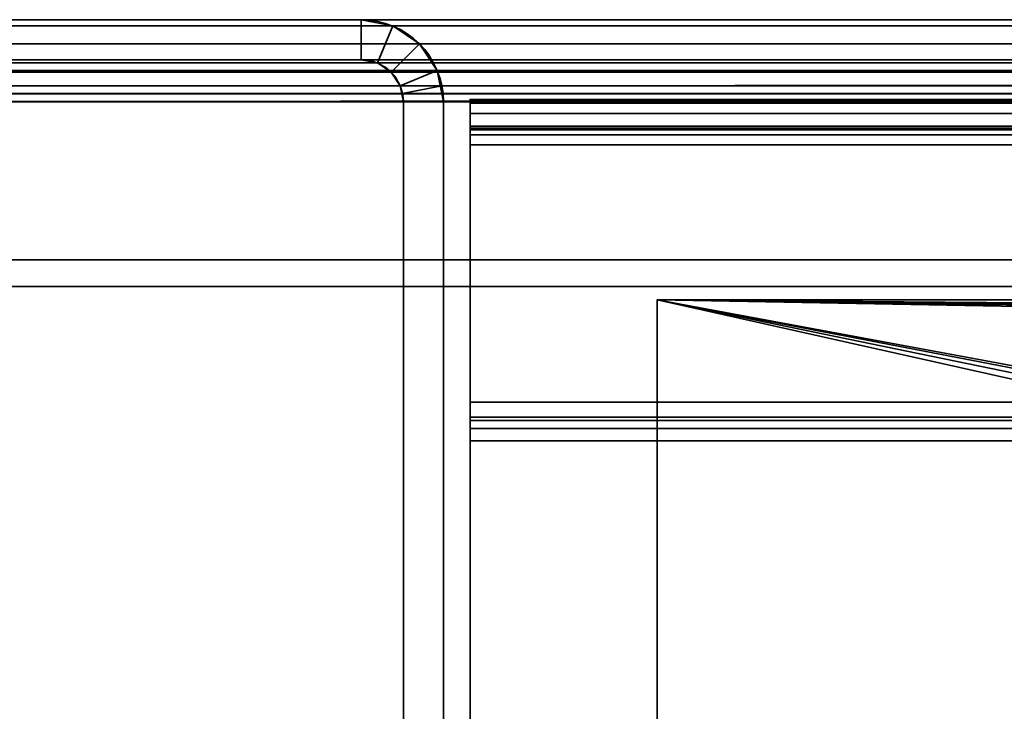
# Model space of a CAD drawing. Header units: millimetres. Extents: x -523 to 5173, y -130 to 66.
# Tile 145 of 256: x -346 to -309, y 24 to 50. Entities that reach past the tile are written whole.
import ezdxf

# ---------------------------------------------------------------- set-up
doc = ezdxf.new("R2010")
doc.units = ezdxf.units.MM
doc.layers.add('151', color=7, linetype='Continuous', true_color=0xffffff)

# ---------------------------------------------------------------- blocks, each defined once
blk = doc.blocks.new('UG_SURFACE_009')
at = {"layer": '151', "color": 252, "linetype": 'Continuous', "lineweight": 35}
for points in [[(-522.5, 40, 2207), (522.5, 40, 2207), (372.5, 40, 2057), (-372.5, 40, 2057)], [(522.5, -46, 2207), (522.5, 40, 2207), (-522.5, 40, 2207), (-522.5, -46, 2207)], [(-372.5, -46, 2057), (-372.5, 40, 2057), (372.5, 40, 2057), (372.5, -46, 2057)]]:
    blk.add_3dface(points, dxfattribs=at)
blk = doc.blocks.new('UG_SURFACE_041')
at = {"layer": '151', "color": 252, "linetype": 'Continuous', "lineweight": 35}
for points in [[(-329, 46.877, 0.36), (329, 46.877, 0.36), (329, 47.013, -0.466), (-329, 47.013, -0.466)], [(329, 47.013, -7.094), (-329, 47.013, -7.094), (-329, 47.013, -0.466), (329, 47.013, -0.466)], [(329, 47.013, -7.094), (329, 46.013, -7.094), (-329, 46.013, -7.094), (-329, 47.013, -7.094)], [(-329, 47.013, -0.466), (-329, 47.013, -7.094), (-329, 46.013, -7.094), (-329, 46.013, -0.466)], [(-329, 46.013, -0.466), (-329, 45.93, 0.04), (-329, 46.877, 0.36), (-329, 47.013, -0.466)], [(-329, 46.484, 1.099), (329, 46.484, 1.099), (329, 46.877, 0.36), (-329, 46.877, 0.36)], [(-329, 45.93, 0.04), (-329, 45.689, 0.492), (-329, 46.484, 1.099), (-329, 46.877, 0.36)], [(-329, 45.876, 1.673), (329, 45.876, 1.673), (329, 46.484, 1.099), (-329, 46.484, 1.099)], [(-329, 45.876, 1.673), (-329, 46.484, 1.099), (-329, 45.689, 0.492), (-329, 45.316, 0.844)], [(329, 46.013, -7.094), (329, 46.013, -0.466), (-329, 46.013, -0.466), (-329, 46.013, -7.094)], [(-329, 46.013, -0.466), (329, 46.013, -0.466), (329, 45.93, 0.04), (-329, 45.93, 0.04)], [(-329, 45.93, 0.04), (329, 45.93, 0.04), (329, 45.689, 0.492), (-329, 45.689, 0.492)], [(329, 45.876, 1.673), (-329, 45.876, 1.673), (-329, 35.667, 8.559), (329, 35.667, 8.559)], [(-329, 35.667, 8.559), (-329, 45.876, 1.673), (-329, 45.316, 0.844), (-329, 35.108, 7.73)], [(-329, 45.689, 0.492), (329, 45.689, 0.492), (329, 45.316, 0.844), (-329, 45.316, 0.844)], [(329, 45.316, 0.844), (329, 35.108, 7.73), (-329, 35.108, 7.73), (-329, 45.316, 0.844)], [(-329, 34.978, 8.887), (329, 34.978, 8.887), (329, 35.667, 8.559), (-329, 35.667, 8.559)], [(-329, 35.108, 7.73), (-329, 34.686, 7.931), (-329, 34.978, 8.887), (-329, 35.667, 8.559)], [(-329, 35.108, 7.73), (329, 35.108, 7.73), (329, 34.686, 7.931), (-329, 34.686, 7.931)], [(-329, 34.224, 9), (329, 34.224, 9), (329, 34.978, 8.887), (-329, 34.978, 8.887)], [(-329, 34.224, 9), (-329, 34.978, 8.887), (-329, 34.686, 7.931), (-329, 34.224, 8)], [(-329, 34.686, 7.931), (329, 34.686, 7.931), (329, 34.224, 8), (-329, 34.224, 8)], [(329, 34.224, 9), (-329, 34.224, 9), (-329, 7.5, 9), (329, 7.5, 9)], [(329, 34.224, 8), (329, 7.5, 8), (-329, 7.5, 8), (-329, 34.224, 8)], [(-329, 34.224, 8), (-329, 7.5, 8), (-329, 7.5, 9), (-329, 34.224, 9)]]:
    blk.add_3dface(points, dxfattribs=at)
blk = doc.blocks.new('UG_SURFACE_043')
at = {"layer": '151', "color": 252, "linetype": 'Continuous', "lineweight": 35}
for points in [[(-23, 34, -4.6), (-322, 39.5, -4.6), (-251.948, 26.5, -4.6)], [(-322, 39.5, -4.6), (-253.17, 26.262, -4.6), (-251.948, 26.5, -4.6)], [(-322, 39.5, -4.6), (-254.835, 24.482, -4.6), (-254.191, 25.549, -4.6)], [(-254.191, 25.549, -4.6), (-253.17, 26.262, -4.6), (-322, 39.5, -4.6)], [(-254.989, 23.246, -4.6), (-254.835, 24.482, -4.6), (-322, 39.5, -4.6), (-322, 20.58, -4.6)], [(-322, 39.5, -4.6), (-20.927, 36.853, -4.6), (-19.686, 36.984, -4.6)], [(-322, 39.5, -4.6), (-23, 34, -4.6), (-22.741, 35.22, -4.6)], [(-19.686, 36.984, -4.6), (322, 39.5, -4.6), (-322, 39.5, -4.6)], [(-22.741, 35.22, -4.6), (-22.007, 36.229, -4.6), (-322, 39.5, -4.6)], [(-22.007, 36.229, -4.6), (-20.927, 36.853, -4.6), (-322, 39.5, -4.6)], [(322, 39.5, -6.1), (-322, 39.5, -6.1), (-322, 39.5, -4.6), (322, 39.5, -4.6)], [(-251.948, 26.5, -6.1), (-322, 39.5, -6.1), (-23, 34, -6.1)], [(-322, 39.5, -6.1), (-253.17, 26.262, -6.1), (-254.191, 25.549, -6.1)], [(-322, 20.58, -6.1), (-322, 39.5, -6.1), (-254.835, 24.482, -6.1), (-254.989, 23.246, -6.1)], [(-251.948, 26.5, -6.1), (-253.17, 26.262, -6.1), (-322, 39.5, -6.1)], [(-322, 39.5, -6.1), (322, 39.5, -6.1), (-19.686, 36.984, -6.1)], [(-254.191, 25.549, -6.1), (-254.835, 24.482, -6.1), (-322, 39.5, -6.1)], [(-322, 39.5, -6.1), (-20.927, 36.853, -6.1), (-22.007, 36.229, -6.1)], [(-22.007, 36.229, -6.1), (-22.741, 35.22, -6.1), (-322, 39.5, -6.1)], [(-22.741, 35.22, -6.1), (-23, 34, -6.1), (-322, 39.5, -6.1)], [(-19.686, 36.984, -6.1), (-20.927, 36.853, -6.1), (-322, 39.5, -6.1)], [(-322, 20.58, -4.6), (-322, 39.5, -4.6), (-322, 39.5, -6.1), (-322, 20.58, -6.1)]]:
    blk.add_3dface(points, dxfattribs=at)
blk = doc.blocks.new('UG_SURFACE_055')
at = {"layer": '151', "color": 252, "linetype": 'Continuous', "lineweight": 35}
for points in [[(-333.08, 50, 2018.08), (-333.08, 50, -8), (-360.92, 50, -8), (-360.92, 50, 2045.92)], [(-333.08, 48.5, -8), (-360.92, 48.5, -8), (-360.92, 50, -8), (-333.08, 50, -8)], [(-333.08, 50, 2018.08), (-360.92, 50, 2045.92), (-360.92, 48.5, 2045.92), (-333.08, 48.5, 2018.08)], [(-331.901, 49.766, 2016.901), (-331.901, 49.766, -8), (-333.08, 50, -8), (-333.08, 50, 2018.08)], [(-333.08, 50, -8), (-331.901, 49.766, -8), (-332.475, 48.38, -8), (-333.08, 48.5, -8)], [(-333.08, 48.5, 2018.08), (-332.475, 48.38, 2017.475), (-331.901, 49.766, 2016.901), (-333.08, 50, 2018.08)], [(-331.901, 49.766, -8), (-330.902, 49.098, -8), (-331.963, 48.037, -8), (-332.475, 48.38, -8)], [(-332.475, 48.38, 2017.475), (-331.963, 48.037, 2016.963), (-330.902, 49.098, 2015.902), (-331.901, 49.766, 2016.901)], [(-330.902, 49.098, 2015.902), (-330.902, 49.098, -8), (-331.901, 49.766, -8), (-331.901, 49.766, 2016.901)], [(-331.62, 47.525, -8), (-331.963, 48.037, -8), (-330.902, 49.098, -8), (-330.234, 48.099, -8)], [(-330.234, 48.099, 2015.234), (-330.902, 49.098, 2015.902), (-331.963, 48.037, 2016.963), (-331.62, 47.525, 2016.62)], [(-330.234, 48.099, 2015.234), (-330.234, 48.099, -8), (-330.902, 49.098, -8), (-330.902, 49.098, 2015.902)], [(-333.08, 48.5, 2018.08), (-360.92, 48.5, 2045.92), (-360.92, 48.5, -8), (-333.08, 48.5, -8)], [(-333.08, 48.5, 2018.08), (-333.08, 48.5, -8), (-332.475, 48.38, -8), (-332.475, 48.38, 2017.475)], [(-332.475, 48.38, 2017.475), (-332.475, 48.38, -8), (-331.963, 48.037, -8), (-331.963, 48.037, 2016.963)], [(-331.963, 48.037, 2016.963), (-331.963, 48.037, -8), (-331.62, 47.525, -8), (-331.62, 47.525, 2016.62)], [(-331.5, 46.92, -8), (-331.62, 47.525, -8), (-330.234, 48.099, -8), (-330, 46.92, -8)], [(-330.059, 47.521, 2015.059), (-330.234, 48.099, 2015.234), (-331.62, 47.525, 2016.62), (-331.53, 47.228, 2016.53)], [(-330.234, 48.099, -8), (-330.234, 48.099, 2015.234), (-330.059, 47.521, 2015.059)], [(-330.059, 47.521, 2015.059), (-330, 46.92, -8), (-330.234, 48.099, -8)], [(-331.62, 47.525, -8), (-331.5, 46.92, -8), (-331.5, 46.92, 2016.5)], [(-331.5, 46.92, 2016.5), (-331.53, 47.228, 2016.53), (-331.62, 47.525, -8)], [(-331.53, 47.228, 2016.53), (-331.62, 47.525, 2016.62), (-331.62, 47.525, -8)], [(-330, 46.92, 2015), (-330.059, 47.521, 2015.059), (-331.53, 47.228, 2016.53), (-331.5, 46.92, 2016.5)], [(-330.059, 47.521, 2015.059), (-330, 46.92, 2015), (-330, 46.92, -8)], [(-331.5, 7.25, 2016.5), (-331.5, 46.92, 2016.5), (-331.5, 46.92, -8), (-331.5, 7.25, -8)], [(-330, 46.92, -8), (-330, 7.25, -8), (-331.5, 7.25, -8), (-331.5, 46.92, -8)], [(-331.5, 46.92, 2016.5), (-331.5, 7.25, 2016.5), (-330, 7.25, 2015), (-330, 46.92, 2015)], [(-330, 7.25, 2015), (-330, 7.25, -8), (-330, 46.92, -8), (-330, 46.92, 2015)]]:
    blk.add_3dface(points, dxfattribs=at)
blk = doc.blocks.new('UG_SURFACE_056')
at = {"layer": '151', "color": 252, "linetype": 'Continuous', "lineweight": 35}
for points in [[(-333.08, 50, 2018.08), (-333.08, 50, -8), (-360.92, 50, -8), (-360.92, 50, 2045.92)], [(-333.08, 48.5, -8), (-360.92, 48.5, -8), (-360.92, 50, -8), (-333.08, 50, -8)], [(-333.08, 50, 2018.08), (-360.92, 50, 2045.92), (-360.92, 48.5, 2045.92), (-333.08, 48.5, 2018.08)], [(-331.901, 49.766, 2016.901), (-331.901, 49.766, -8), (-333.08, 50, -8), (-333.08, 50, 2018.08)], [(-333.08, 50, -8), (-331.901, 49.766, -8), (-332.475, 48.38, -8), (-333.08, 48.5, -8)], [(-333.08, 48.5, 2018.08), (-332.475, 48.38, 2017.475), (-331.901, 49.766, 2016.901), (-333.08, 50, 2018.08)], [(-331.901, 49.766, -8), (-330.902, 49.098, -8), (-331.963, 48.037, -8), (-332.475, 48.38, -8)], [(-332.475, 48.38, 2017.475), (-331.963, 48.037, 2016.963), (-330.902, 49.098, 2015.902), (-331.901, 49.766, 2016.901)], [(-330.902, 49.098, 2015.902), (-330.902, 49.098, -8), (-331.901, 49.766, -8), (-331.901, 49.766, 2016.901)], [(-331.62, 47.525, -8), (-331.963, 48.037, -8), (-330.902, 49.098, -8), (-330.234, 48.099, -8)], [(-330.234, 48.099, 2015.234), (-330.902, 49.098, 2015.902), (-331.963, 48.037, 2016.963), (-331.62, 47.525, 2016.62)], [(-330.234, 48.099, 2015.234), (-330.234, 48.099, -8), (-330.902, 49.098, -8), (-330.902, 49.098, 2015.902)], [(-333.08, 48.5, 2018.08), (-360.92, 48.5, 2045.92), (-360.92, 48.5, -8), (-333.08, 48.5, -8)], [(-333.08, 48.5, 2018.08), (-333.08, 48.5, -8), (-332.475, 48.38, -8), (-332.475, 48.38, 2017.475)], [(-332.475, 48.38, 2017.475), (-332.475, 48.38, -8), (-331.963, 48.037, -8), (-331.963, 48.037, 2016.963)], [(-331.963, 48.037, 2016.963), (-331.963, 48.037, -8), (-331.62, 47.525, -8), (-331.62, 47.525, 2016.62)], [(-331.5, 46.92, -8), (-331.62, 47.525, -8), (-330.234, 48.099, -8), (-330, 46.92, -8)], [(-330.059, 47.521, 2015.059), (-330.234, 48.099, 2015.234), (-331.62, 47.525, 2016.62), (-331.53, 47.228, 2016.53)], [(-330.234, 48.099, -8), (-330.234, 48.099, 2015.234), (-330.059, 47.521, 2015.059)], [(-330.059, 47.521, 2015.059), (-330, 46.92, -8), (-330.234, 48.099, -8)], [(-331.62, 47.525, -8), (-331.5, 46.92, -8), (-331.5, 46.92, 2016.5)], [(-331.5, 46.92, 2016.5), (-331.53, 47.228, 2016.53), (-331.62, 47.525, -8)], [(-331.53, 47.228, 2016.53), (-331.62, 47.525, 2016.62), (-331.62, 47.525, -8)], [(-330, 46.92, 2015), (-330.059, 47.521, 2015.059), (-331.53, 47.228, 2016.53), (-331.5, 46.92, 2016.5)], [(-330.059, 47.521, 2015.059), (-330, 46.92, 2015), (-330, 46.92, -8)], [(-331.5, 7.25, 2016.5), (-331.5, 46.92, 2016.5), (-331.5, 46.92, -8), (-331.5, 7.25, -8)], [(-330, 46.92, -8), (-330, 7.25, -8), (-331.5, 7.25, -8), (-331.5, 46.92, -8)], [(-331.5, 46.92, 2016.5), (-331.5, 7.25, 2016.5), (-330, 7.25, 2015), (-330, 46.92, 2015)], [(-330, 7.25, 2015), (-330, 7.25, -8), (-330, 46.92, -8), (-330, 46.92, 2015)]]:
    blk.add_3dface(points, dxfattribs=at)
blk = doc.blocks.new('UG_SURFACE_057')
at = {"layer": '151', "color": 252, "linetype": 'Continuous', "lineweight": 35}
for points in [[(360.92, 50, 2045.92), (-360.92, 50, 2045.92), (-362.099, 49.766, 2047.099), (362.099, 49.766, 2047.099)], [(-360.92, 50, 2045.92), (-333.08, 50, 2018.08), (-333.08, 48.5, 2018.08), (-360.92, 48.5, 2045.92)], [(-333.08, 50, 2018.08), (-360.92, 50, 2045.92), (360.92, 50, 2045.92), (333.08, 50, 2018.08)], [(331.901, 49.766, 2016.901), (-331.901, 49.766, 2016.901), (-333.08, 50, 2018.08), (333.08, 50, 2018.08)], [(-333.08, 50, 2018.08), (-331.901, 49.766, 2016.901), (-332.475, 48.38, 2017.475), (-333.08, 48.5, 2018.08)], [(362.099, 49.766, 2047.099), (-362.099, 49.766, 2047.099), (-363.098, 49.098, 2048.098), (363.098, 49.098, 2048.098)], [(-331.901, 49.766, 2016.901), (-330.902, 49.098, 2015.902), (-331.963, 48.037, 2016.963), (-332.475, 48.38, 2017.475)], [(330.902, 49.098, 2015.902), (-330.902, 49.098, 2015.902), (-331.901, 49.766, 2016.901), (331.901, 49.766, 2016.901)], [(363.098, 49.098, 2048.098), (-363.098, 49.098, 2048.098), (-363.766, 48.099, 2048.766), (363.766, 48.099, 2048.766)], [(-331.62, 47.525, 2016.62), (-331.963, 48.037, 2016.963), (-330.902, 49.098, 2015.902), (-330.234, 48.099, 2015.234)], [(330.234, 48.099, 2015.234), (-330.234, 48.099, 2015.234), (-330.902, 49.098, 2015.902), (330.902, 49.098, 2015.902)], [(362.037, 48.037, 2047.037), (-362.037, 48.037, 2047.037), (-361.525, 48.38, 2046.525), (361.525, 48.38, 2046.525)], [(361.525, 48.38, 2046.525), (-361.525, 48.38, 2046.525), (-360.92, 48.5, 2045.92), (360.92, 48.5, 2045.92)], [(-333.08, 48.5, 2018.08), (333.08, 48.5, 2018.08), (360.92, 48.5, 2045.92), (-360.92, 48.5, 2045.92)], [(333.08, 48.5, 2018.08), (-333.08, 48.5, 2018.08), (-332.475, 48.38, 2017.475), (332.475, 48.38, 2017.475)], [(332.475, 48.38, 2017.475), (-332.475, 48.38, 2017.475), (-331.963, 48.037, 2016.963), (331.963, 48.037, 2016.963)], [(363.941, 47.521, 2048.941), (363.766, 48.099, 2048.766), (-363.766, 48.099, 2048.766), (-363.941, 47.521, 2048.941)], [(362.38, 47.525, 2047.38), (-362.38, 47.525, 2047.38), (-362.037, 48.037, 2047.037), (362.037, 48.037, 2047.037)], [(331.963, 48.037, 2016.963), (-331.963, 48.037, 2016.963), (-331.62, 47.525, 2016.62), (331.62, 47.525, 2016.62)], [(-331.53, 47.228, 2016.53), (-331.62, 47.525, 2016.62), (-330.234, 48.099, 2015.234), (-330.059, 47.521, 2015.059)], [(-330.059, 47.521, 2015.059), (-330.234, 48.099, 2015.234), (330.234, 48.099, 2015.234)], [(-330.059, 47.521, 2015.059), (330.234, 48.099, 2015.234), (330.059, 47.521, 2015.059)], [(-364, 46.92, 2049), (364, 46.92, 2049), (363.941, 47.521, 2048.941)], [(-363.941, 47.521, 2048.941), (-364, 46.92, 2049), (363.941, 47.521, 2048.941)], [(362.5, 46.92, 2047.5), (-362.5, 46.92, 2047.5), (-362.47, 47.228, 2047.47)], [(-362.47, 47.228, 2047.47), (-362.38, 47.525, 2047.38), (362.38, 47.525, 2047.38), (362.47, 47.228, 2047.47)], [(362.47, 47.228, 2047.47), (362.5, 46.92, 2047.5), (-362.47, 47.228, 2047.47)], [(331.53, 47.228, 2016.53), (-331.62, 47.525, 2016.62), (-331.53, 47.228, 2016.53)], [(331.53, 47.228, 2016.53), (331.62, 47.525, 2016.62), (-331.62, 47.525, 2016.62)], [(-331.5, 46.92, 2016.5), (-331.53, 47.228, 2016.53), (-330.059, 47.521, 2015.059), (-330, 46.92, 2015)], [(-331.53, 47.228, 2016.53), (331.5, 46.92, 2016.5), (331.53, 47.228, 2016.53)], [(-331.53, 47.228, 2016.53), (-331.5, 46.92, 2016.5), (331.5, 46.92, 2016.5)], [(330.059, 47.521, 2015.059), (-330, 46.92, 2015), (-330.059, 47.521, 2015.059)], [(330.059, 47.521, 2015.059), (330, 46.92, 2015), (-330, 46.92, 2015)], [(-364, 46.92, 2049), (-364, 41, 2049), (364, 41, 2049), (364, 46.92, 2049)], [(-362.5, 46.92, 2047.5), (362.5, 46.92, 2047.5), (362.5, 41, 2047.5), (-362.5, 41, 2047.5)], [(-331.5, 7.25, 2016.5), (331.5, 7.25, 2016.5), (331.5, 46.92, 2016.5), (-331.5, 46.92, 2016.5)], [(-330, 46.92, 2015), (-330, 7.25, 2015), (-331.5, 7.25, 2016.5), (-331.5, 46.92, 2016.5)], [(-330, 7.25, 2015), (-330, 46.92, 2015), (330, 46.92, 2015), (330, 7.25, 2015)], [(-362.5, 41, 2047.5), (362.5, 41, 2047.5), (364, 41, 2049), (-364, 41, 2049)]]:
    blk.add_3dface(points, dxfattribs=at)
blk = doc.blocks.new('UG_SURFACE_064')
at = {"layer": '151', "color": 252, "linetype": 'Continuous', "lineweight": 35}
for points in [[(-333.08, 50, 2018.08), (-333.08, 50, -8), (-360.92, 50, -8), (-360.92, 50, 2045.92)], [(-333.08, 50, 2018.08), (-360.92, 50, 2045.92), (-360.92, 48.5, 2045.92), (-333.08, 48.5, 2018.08)], [(-333.08, 48.5, -8), (-360.92, 48.5, -8), (-360.92, 50, -8), (-333.08, 50, -8)], [(-331.901, 49.766, 2016.901), (-331.901, 49.766, -8), (-333.08, 50, -8), (-333.08, 50, 2018.08)], [(-333.08, 48.5, 2018.08), (-332.475, 48.38, 2017.475), (-331.901, 49.766, 2016.901), (-333.08, 50, 2018.08)], [(-333.08, 50, -8), (-331.901, 49.766, -8), (-332.475, 48.38, -8), (-333.08, 48.5, -8)], [(-332.475, 48.38, 2017.475), (-331.963, 48.037, 2016.963), (-330.902, 49.098, 2015.902), (-331.901, 49.766, 2016.901)], [(-331.901, 49.766, -8), (-330.902, 49.098, -8), (-331.963, 48.037, -8), (-332.475, 48.38, -8)], [(-330.902, 49.098, 2015.902), (-330.902, 49.098, -8), (-331.901, 49.766, -8), (-331.901, 49.766, 2016.901)], [(-330.234, 48.099, 2015.234), (-330.902, 49.098, 2015.902), (-331.963, 48.037, 2016.963), (-331.62, 47.525, 2016.62)], [(-331.62, 47.525, -8), (-331.963, 48.037, -8), (-330.902, 49.098, -8), (-330.234, 48.099, -8)], [(-330.234, 48.099, 2015.234), (-330.234, 48.099, -8), (-330.902, 49.098, -8), (-330.902, 49.098, 2015.902)], [(-333.08, 48.5, 2018.08), (-360.92, 48.5, 2045.92), (-360.92, 48.5, -8), (-333.08, 48.5, -8)], [(-333.08, 48.5, 2018.08), (-333.08, 48.5, -8), (-332.475, 48.38, -8), (-332.475, 48.38, 2017.475)], [(-332.475, 48.38, 2017.475), (-332.475, 48.38, -8), (-331.963, 48.037, -8), (-331.963, 48.037, 2016.963)], [(-331.963, 48.037, 2016.963), (-331.963, 48.037, -8), (-331.62, 47.525, -8), (-331.62, 47.525, 2016.62)], [(-330.059, 47.521, 2015.059), (-330.234, 48.099, 2015.234), (-331.62, 47.525, 2016.62), (-331.53, 47.228, 2016.53)], [(-331.5, 46.92, -8), (-331.62, 47.525, -8), (-330.234, 48.099, -8), (-330, 46.92, -8)], [(-330.234, 48.099, -8), (-330.234, 48.099, 2015.234), (-330.059, 47.521, 2015.059)], [(-330.059, 47.521, 2015.059), (-330, 46.92, -8), (-330.234, 48.099, -8)], [(-331.62, 47.525, -8), (-331.5, 46.92, -8), (-331.5, 46.92, 2016.5)], [(-331.5, 46.92, 2016.5), (-331.53, 47.228, 2016.53), (-331.62, 47.525, -8)], [(-331.53, 47.228, 2016.53), (-331.62, 47.525, 2016.62), (-331.62, 47.525, -8)], [(-330, 46.92, 2015), (-330.059, 47.521, 2015.059), (-331.53, 47.228, 2016.53), (-331.5, 46.92, 2016.5)], [(-330.059, 47.521, 2015.059), (-330, 46.92, 2015), (-330, 46.92, -8)], [(-331.5, 7.25, 2016.5), (-331.5, 46.92, 2016.5), (-331.5, 46.92, -8), (-331.5, 7.25, -8)], [(-331.5, 46.92, 2016.5), (-331.5, 7.25, 2016.5), (-330, 7.25, 2015), (-330, 46.92, 2015)], [(-330, 46.92, -8), (-330, 7.25, -8), (-331.5, 7.25, -8), (-331.5, 46.92, -8)], [(-330, 7.25, 2015), (-330, 7.25, -8), (-330, 46.92, -8), (-330, 46.92, 2015)]]:
    blk.add_3dface(points, dxfattribs=at)
blk = doc.blocks.new('UG_SURFACE_065')
at = {"layer": '151', "color": 252, "linetype": 'Continuous', "lineweight": 35}
for points in [[(-333.08, 50, 2018.08), (-333.08, 50, -8), (-360.92, 50, -8), (-360.92, 50, 2045.92)], [(-333.08, 48.5, -8), (-360.92, 48.5, -8), (-360.92, 50, -8), (-333.08, 50, -8)], [(-333.08, 50, 2018.08), (-360.92, 50, 2045.92), (-360.92, 48.5, 2045.92), (-333.08, 48.5, 2018.08)], [(-331.901, 49.766, 2016.901), (-331.901, 49.766, -8), (-333.08, 50, -8), (-333.08, 50, 2018.08)], [(-333.08, 50, -8), (-331.901, 49.766, -8), (-332.475, 48.38, -8), (-333.08, 48.5, -8)], [(-333.08, 48.5, 2018.08), (-332.475, 48.38, 2017.475), (-331.901, 49.766, 2016.901), (-333.08, 50, 2018.08)], [(-331.901, 49.766, -8), (-330.902, 49.098, -8), (-331.963, 48.037, -8), (-332.475, 48.38, -8)], [(-332.475, 48.38, 2017.475), (-331.963, 48.037, 2016.963), (-330.902, 49.098, 2015.902), (-331.901, 49.766, 2016.901)], [(-330.902, 49.098, 2015.902), (-330.902, 49.098, -8), (-331.901, 49.766, -8), (-331.901, 49.766, 2016.901)], [(-331.62, 47.525, -8), (-331.963, 48.037, -8), (-330.902, 49.098, -8), (-330.234, 48.099, -8)], [(-330.234, 48.099, 2015.234), (-330.902, 49.098, 2015.902), (-331.963, 48.037, 2016.963), (-331.62, 47.525, 2016.62)], [(-330.234, 48.099, 2015.234), (-330.234, 48.099, -8), (-330.902, 49.098, -8), (-330.902, 49.098, 2015.902)], [(-333.08, 48.5, 2018.08), (-360.92, 48.5, 2045.92), (-360.92, 48.5, -8), (-333.08, 48.5, -8)], [(-333.08, 48.5, 2018.08), (-333.08, 48.5, -8), (-332.475, 48.38, -8), (-332.475, 48.38, 2017.475)], [(-332.475, 48.38, 2017.475), (-332.475, 48.38, -8), (-331.963, 48.037, -8), (-331.963, 48.037, 2016.963)], [(-331.963, 48.037, 2016.963), (-331.963, 48.037, -8), (-331.62, 47.525, -8), (-331.62, 47.525, 2016.62)], [(-331.5, 46.92, -8), (-331.62, 47.525, -8), (-330.234, 48.099, -8), (-330, 46.92, -8)], [(-330.059, 47.521, 2015.059), (-330.234, 48.099, 2015.234), (-331.62, 47.525, 2016.62), (-331.53, 47.228, 2016.53)], [(-330.234, 48.099, -8), (-330.234, 48.099, 2015.234), (-330.059, 47.521, 2015.059)], [(-330.059, 47.521, 2015.059), (-330, 46.92, -8), (-330.234, 48.099, -8)], [(-331.62, 47.525, -8), (-331.5, 46.92, -8), (-331.5, 46.92, 2016.5)], [(-331.5, 46.92, 2016.5), (-331.53, 47.228, 2016.53), (-331.62, 47.525, -8)], [(-331.53, 47.228, 2016.53), (-331.62, 47.525, 2016.62), (-331.62, 47.525, -8)], [(-330, 46.92, 2015), (-330.059, 47.521, 2015.059), (-331.53, 47.228, 2016.53), (-331.5, 46.92, 2016.5)], [(-330.059, 47.521, 2015.059), (-330, 46.92, 2015), (-330, 46.92, -8)], [(-331.5, 7.25, 2016.5), (-331.5, 46.92, 2016.5), (-331.5, 46.92, -8), (-331.5, 7.25, -8)], [(-330, 46.92, -8), (-330, 7.25, -8), (-331.5, 7.25, -8), (-331.5, 46.92, -8)], [(-331.5, 46.92, 2016.5), (-331.5, 7.25, 2016.5), (-330, 7.25, 2015), (-330, 46.92, 2015)], [(-330, 7.25, 2015), (-330, 7.25, -8), (-330, 46.92, -8), (-330, 46.92, 2015)]]:
    blk.add_3dface(points, dxfattribs=at)
blk = doc.blocks.new('UG_SURFACE_068')
at = {"layer": '151', "color": 252, "linetype": 'Continuous', "lineweight": 35}
for points in [[(360.92, 50, 2045.92), (-360.92, 50, 2045.92), (-362.099, 49.766, 2047.099), (362.099, 49.766, 2047.099)], [(-360.92, 50, 2045.92), (-333.08, 50, 2018.08), (-333.08, 48.5, 2018.08), (-360.92, 48.5, 2045.92)], [(-333.08, 50, 2018.08), (-360.92, 50, 2045.92), (360.92, 50, 2045.92), (333.08, 50, 2018.08)], [(331.901, 49.766, 2016.901), (-331.901, 49.766, 2016.901), (-333.08, 50, 2018.08), (333.08, 50, 2018.08)], [(-333.08, 50, 2018.08), (-331.901, 49.766, 2016.901), (-332.475, 48.38, 2017.475), (-333.08, 48.5, 2018.08)], [(362.099, 49.766, 2047.099), (-362.099, 49.766, 2047.099), (-363.098, 49.098, 2048.098), (363.098, 49.098, 2048.098)], [(-331.901, 49.766, 2016.901), (-330.902, 49.098, 2015.902), (-331.963, 48.037, 2016.963), (-332.475, 48.38, 2017.475)], [(330.902, 49.098, 2015.902), (-330.902, 49.098, 2015.902), (-331.901, 49.766, 2016.901), (331.901, 49.766, 2016.901)], [(363.098, 49.098, 2048.098), (-363.098, 49.098, 2048.098), (-363.766, 48.099, 2048.766), (363.766, 48.099, 2048.766)], [(-331.62, 47.525, 2016.62), (-331.963, 48.037, 2016.963), (-330.902, 49.098, 2015.902), (-330.234, 48.099, 2015.234)], [(330.234, 48.099, 2015.234), (-330.234, 48.099, 2015.234), (-330.902, 49.098, 2015.902), (330.902, 49.098, 2015.902)], [(362.037, 48.037, 2047.037), (-362.037, 48.037, 2047.037), (-361.525, 48.38, 2046.525), (361.525, 48.38, 2046.525)], [(361.525, 48.38, 2046.525), (-361.525, 48.38, 2046.525), (-360.92, 48.5, 2045.92), (360.92, 48.5, 2045.92)], [(-333.08, 48.5, 2018.08), (333.08, 48.5, 2018.08), (360.92, 48.5, 2045.92), (-360.92, 48.5, 2045.92)], [(333.08, 48.5, 2018.08), (-333.08, 48.5, 2018.08), (-332.475, 48.38, 2017.475), (332.475, 48.38, 2017.475)], [(332.475, 48.38, 2017.475), (-332.475, 48.38, 2017.475), (-331.963, 48.037, 2016.963), (331.963, 48.037, 2016.963)], [(363.941, 47.521, 2048.941), (363.766, 48.099, 2048.766), (-363.766, 48.099, 2048.766), (-363.941, 47.521, 2048.941)], [(362.38, 47.525, 2047.38), (-362.38, 47.525, 2047.38), (-362.037, 48.037, 2047.037), (362.037, 48.037, 2047.037)], [(331.963, 48.037, 2016.963), (-331.963, 48.037, 2016.963), (-331.62, 47.525, 2016.62), (331.62, 47.525, 2016.62)], [(-331.53, 47.228, 2016.53), (-331.62, 47.525, 2016.62), (-330.234, 48.099, 2015.234), (-330.059, 47.521, 2015.059)], [(-330.059, 47.521, 2015.059), (-330.234, 48.099, 2015.234), (330.234, 48.099, 2015.234)], [(-330.059, 47.521, 2015.059), (330.234, 48.099, 2015.234), (330.059, 47.521, 2015.059)], [(-364, 46.92, 2049), (364, 46.92, 2049), (363.941, 47.521, 2048.941)], [(-363.941, 47.521, 2048.941), (-364, 46.92, 2049), (363.941, 47.521, 2048.941)], [(362.5, 46.92, 2047.5), (-362.5, 46.92, 2047.5), (-362.47, 47.228, 2047.47)], [(-362.47, 47.228, 2047.47), (-362.38, 47.525, 2047.38), (362.38, 47.525, 2047.38), (362.47, 47.228, 2047.47)], [(362.47, 47.228, 2047.47), (362.5, 46.92, 2047.5), (-362.47, 47.228, 2047.47)], [(331.53, 47.228, 2016.53), (-331.62, 47.525, 2016.62), (-331.53, 47.228, 2016.53)], [(331.53, 47.228, 2016.53), (331.62, 47.525, 2016.62), (-331.62, 47.525, 2016.62)], [(-331.5, 46.92, 2016.5), (-331.53, 47.228, 2016.53), (-330.059, 47.521, 2015.059), (-330, 46.92, 2015)], [(-331.53, 47.228, 2016.53), (331.5, 46.92, 2016.5), (331.53, 47.228, 2016.53)], [(-331.53, 47.228, 2016.53), (-331.5, 46.92, 2016.5), (331.5, 46.92, 2016.5)], [(330.059, 47.521, 2015.059), (-330, 46.92, 2015), (-330.059, 47.521, 2015.059)], [(330.059, 47.521, 2015.059), (330, 46.92, 2015), (-330, 46.92, 2015)], [(-364, 46.92, 2049), (-364, 41, 2049), (364, 41, 2049), (364, 46.92, 2049)], [(-362.5, 46.92, 2047.5), (362.5, 46.92, 2047.5), (362.5, 41, 2047.5), (-362.5, 41, 2047.5)], [(-331.5, 7.25, 2016.5), (331.5, 7.25, 2016.5), (331.5, 46.92, 2016.5), (-331.5, 46.92, 2016.5)], [(-330, 46.92, 2015), (-330, 7.25, 2015), (-331.5, 7.25, 2016.5), (-331.5, 46.92, 2016.5)], [(-330, 7.25, 2015), (-330, 46.92, 2015), (330, 46.92, 2015), (330, 7.25, 2015)], [(-362.5, 41, 2047.5), (362.5, 41, 2047.5), (364, 41, 2049), (-364, 41, 2049)]]:
    blk.add_3dface(points, dxfattribs=at)

msp = doc.modelspace()

# ---------------------------------------------------------------- linework, layer by layer
at = {"layer": '151', "color": 253, "linetype": 'Continuous', "lineweight": -3}
for p, q in [((-333.08, 50, 2018.08), (-360.92, 50, 2045.92)), ((-333.08, 50, 2018.08), (-360.92, 50, 2045.92)), ((-360.92, 50, -8), (-333.08, 50, -8)), ((-360.92, 50, -8), (-333.08, 50, -8)), ((-333.08, 50, 2018.08), (-360.92, 50, 2045.92)), ((360.92, 50, 2045.92), (-360.92, 50, 2045.92)), ((-360.92, 50, -8), (-333.08, 50, -8)), ((-333.08, 50, 2018.08), (-360.92, 50, 2045.92)), ((-333.08, 50, 2018.08), (-360.92, 50, 2045.92)), ((-333.08, 50, 2018.08), (-360.92, 50, 2045.92)), ((-360.92, 50, -8), (-333.08, 50, -8)), ((360.92, 50, 2045.92), (-360.92, 50, 2045.92)), ((-333.08, 50, 2018.08), (-333.08, 50, -8)), ((-333.08, 50, 2018.08), (-333.08, 50, -8)), ((333.08, 50, 2018.08), (-333.08, 50, 2018.08)), ((-333.08, 50, 2018.08), (-333.08, 50, -8)), ((-333.08, 50, 2018.08), (-333.08, 50, -8)), ((333.08, 50, 2018.08), (-333.08, 50, 2018.08)), ((-360.92, 48.5, -8), (-333.08, 48.5, -8)), ((-333.08, 48.5, 2018.08), (-360.92, 48.5, 2045.92)), ((-360.92, 48.5, -8), (-333.08, 48.5, -8)), ((-333.08, 48.5, 2018.08), (-360.92, 48.5, 2045.92)), ((360.92, 48.5, 2045.92), (-360.92, 48.5, 2045.92)), ((-333.08, 48.5, 2018.08), (-360.92, 48.5, 2045.92)), ((-333.08, 48.5, 2018.08), (-360.92, 48.5, 2045.92)), ((-360.92, 48.5, -8), (-333.08, 48.5, -8)), ((-360.92, 48.5, -8), (-333.08, 48.5, -8)), ((-333.08, 48.5, 2018.08), (-360.92, 48.5, 2045.92)), ((-333.08, 48.5, 2018.08), (-360.92, 48.5, 2045.92)), ((360.92, 48.5, 2045.92), (-360.92, 48.5, 2045.92)), ((-333.08, 48.5, 2018.08), (-333.08, 48.5, -8)), ((-333.08, 48.5, 2018.08), (-333.08, 48.5, -8)), ((333.08, 48.5, 2018.08), (-333.08, 48.5, 2018.08)), ((-333.08, 48.5, 2018.08), (-333.08, 48.5, -8)), ((333.08, 48.5, 2018.08), (-333.08, 48.5, 2018.08)), ((-333.08, 48.5, 2018.08), (-333.08, 48.5, -8)), ((364, 46.92, 2049), (-364, 46.92, 2049)), ((364, 46.92, 2049), (-364, 46.92, 2049)), ((362.5, 46.92, 2047.5), (-362.5, 46.92, 2047.5)), ((362.5, 46.92, 2047.5), (-362.5, 46.92, 2047.5)), ((-331.5, 7.25, 2016.5), (-331.5, 46.92, 2016.5)), ((-331.5, 7.25, 2016.5), (-331.5, 46.92, 2016.5)), ((-331.5, 7.25, 2016.5), (-331.5, 46.92, 2016.5)), ((-331.5, 46.92, -8), (-331.5, 7.25, -8)), ((-331.5, 46.92, -8), (-331.5, 7.25, -8)), ((-331.5, 46.92, 2016.5), (-331.5, 46.92, -8)), ((-331.5, 46.92, 2016.5), (-331.5, 46.92, -8)), ((331.5, 46.92, 2016.5), (-331.5, 46.92, 2016.5)), ((-331.5, 7.25, 2016.5), (-331.5, 46.92, 2016.5)), ((-331.5, 46.92, -8), (-331.5, 7.25, -8)), ((331.5, 46.92, 2016.5), (-331.5, 46.92, 2016.5)), ((-331.5, 7.25, 2016.5), (-331.5, 46.92, 2016.5)), ((-331.5, 46.92, 2016.5), (-331.5, 46.92, -8)), ((-331.5, 7.25, 2016.5), (-331.5, 46.92, 2016.5)), ((-331.5, 46.92, -8), (-331.5, 7.25, -8)), ((-331.5, 46.92, 2016.5), (-331.5, 46.92, -8)), ((-330, 7.25, 2015), (-330, 46.92, 2015)), ((-330, 46.92, -8), (-330, 7.25, -8)), ((-330, 46.92, 2015), (-330, 46.92, -8)), ((-330, 7.25, 2015), (-330, 46.92, 2015)), ((-330, 46.92, 2015), (-330, 46.92, -8)), ((330, 46.92, 2015), (-330, 46.92, 2015)), ((-330, 7.25, 2015), (-330, 46.92, 2015)), ((-330, 46.92, -8), (-330, 7.25, -8)), ((-330, 7.25, 2015), (-330, 46.92, 2015)), ((-330, 46.92, -8), (-330, 7.25, -8)), ((-330, 46.92, -8), (-330, 7.25, -8)), ((-330, 46.92, 2015), (-330, 46.92, -8)), ((-330, 7.25, 2015), (-330, 46.92, 2015)), ((-330, 7.25, 2015), (-330, 46.92, 2015)), ((330, 46.92, 2015), (-330, 46.92, 2015)), ((-330, 46.92, 2015), (-330, 46.92, -8)), ((329, 47.013, -7.094), (-329, 47.013, -7.094)), ((329, 47.013, -0.466), (-329, 47.013, -0.466)), ((-329, 46.013, -7.094), (-329, 47.013, -7.094)), ((-329, 47.013, -7.094), (-329, 47.013, -0.466)), ((329, 46.013, -7.094), (-329, 46.013, -7.094)), ((329, 46.013, -0.466), (-329, 46.013, -0.466)), ((-329, 46.013, -7.094), (-329, 46.013, -0.466)), ((329, 45.876, 1.673), (-329, 45.876, 1.673)), ((-329, 45.876, 1.673), (-329, 35.667, 8.559)), ((-329, 45.316, 0.844), (-329, 35.108, 7.73)), ((329, 45.316, 0.844), (-329, 45.316, 0.844)), ((364, 41, 2049), (-364, 41, 2049)), ((364, 41, 2049), (-364, 41, 2049)), ((362.5, 41, 2047.5), (-362.5, 41, 2047.5)), ((362.5, 41, 2047.5), (-362.5, 41, 2047.5)), ((-522.5, 40, 2207), (522.5, 40, 2207)), ((372.5, 40, 2057), (-372.5, 40, 2057)), ((-322, 39.5, -6.1), (-322, 20.58, -6.1)), ((-322, 39.5, -4.6), (-322, 39.5, -6.1)), ((-322, 39.5, -4.6), (-322, 20.58, -4.6)), ((-322, 39.5, -6.1), (322, 39.5, -6.1)), ((-322, 39.5, -4.6), (322, 39.5, -4.6)), ((329, 35.667, 8.559), (-329, 35.667, 8.559)), ((329, 35.108, 7.73), (-329, 35.108, 7.73)), ((-329, 34.224, 8), (-329, 7.5, 8)), ((-329, 34.224, 9), (-329, 7.5, 9)), ((329, 34.224, 8), (-329, 34.224, 8)), ((329, 34.224, 9), (-329, 34.224, 9))]:
    msp.add_line(p, q, dxfattribs=at)
at = {"layer": '151', "color": 253, "linetype": 'Continuous', "lineweight": -3, "extrusion": (0, 0, -1)}
for radius in [3.08, 3.08, 3.08, 3.08, 1.58, 1.58, 1.58, 1.58]:
    msp.add_arc((333.08, 46.92, 8), radius, 90, 180, dxfattribs=at)
at = {"layer": '151', "color": 253, "linetype": 'Continuous', "lineweight": -3, "extrusion": (1, 5.55112e-17, 0)}
for centre, radius, start, end in [((44.433, -0.466, -329), 2.58, 0, 56), ((44.433, -0.466, -329), 1.58, 0, 56), ((34.224, 6.42, -329), 2.58, 56, 90), ((34.224, 6.42, -329), 1.58, 56, 90)]:
    msp.add_arc(centre, radius, start, end, dxfattribs=at)
at = {"layer": '151', "color": 253, "linetype": 'Continuous', "lineweight": -3, "extrusion": (0.707107, 6.12323e-17, 0.707107)}
for major_axis in [(-3.08, 0, 3.08), (-3.08, 0, 3.08), (-3.08, 0, 3.08), (-3.08, 0, 3.08), (-3.08, 0, 3.08), (-3.08, 0, 3.08), (-1.58, 0, 1.58), (-1.58, 0, 1.58), (-1.58, 0, 1.58), (-1.58, 0, 1.58), (-1.58, 0, 1.58), (-1.58, 0, 1.58)]:
    msp.add_ellipse((-333.08, 46.92, 2018.08), major_axis=major_axis, ratio=0.707107, start_param=3.141593, end_param=4.712389, dxfattribs=at)

# ---------------------------------------------------------------- block references
at = {"layer": '151', "color": 253, "linetype": 'Continuous', "lineweight": -3}
for name in ['UG_SURFACE_055', 'UG_SURFACE_056', 'UG_SURFACE_057', 'UG_SURFACE_064', 'UG_SURFACE_065', 'UG_SURFACE_068', 'UG_SURFACE_041', 'UG_SURFACE_009', 'UG_SURFACE_043']:
    msp.add_blockref(name, (0, 0), dxfattribs=at)

doc.saveas('drawing.dxf')
